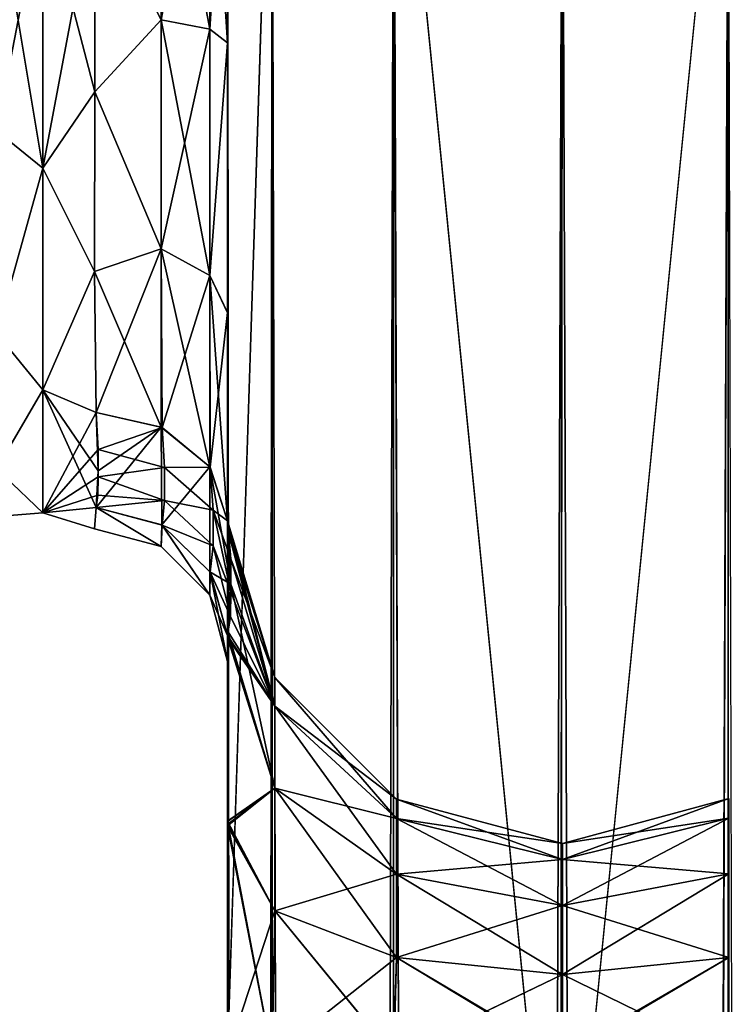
# Model space of a CAD drawing. Extents: x -23 to 470, y -1800 to 0.
# Tile 159 of 213: x 141 to 167, y -70 to -33. Entities that reach past the tile are written whole.
import ezdxf

# ---------------------------------------------------------------- set-up
doc = ezdxf.new("R2010")
doc.units = 0
doc.header["$LTSCALE"] = 61.997326
for name, color, linetype in [('146', 7, 'CONTINUOUS'), ('152', 7, 'CONTINUOUS'), ('161', 7, 'CONTINUOUS'), ('162', 7, 'CONTINUOUS'), ('163', 7, 'CONTINUOUS'), ('167', 7, 'CONTINUOUS'), ('170', 7, 'CONTINUOUS'), ('173', 7, 'CONTINUOUS'), ('174', 7, 'CONTINUOUS'), ('176', 7, 'CONTINUOUS'), ('177', 7, 'CONTINUOUS'), ('183', 7, 'CONTINUOUS'), ('204', 7, 'CONTINUOUS'), ('206', 7, 'CONTINUOUS'), ('211', 7, 'CONTINUOUS'), ('213', 7, 'CONTINUOUS')]:
    doc.layers.add(name, color=color, linetype=linetype)

msp = doc.modelspace()

# ---------------------------------------------------------------- linework, layer by layer
at = {"layer": '146', "linetype": 'CONTINUOUS'}
for points in [[(148.45, -12.5, 74.5), (148.45, -12.5, 24.51), (148.45, -55.842, 74.304), (148.45, -12.5, 74.5)], [(148.45, -55.842, 74.304), (148.45, -12.5, 24.51), (148.45, -51.872, 66.083), (148.45, -55.842, 74.304)], [(148.45, -51.872, 66.083), (148.45, -12.5, 24.51), (148.45, -51.871, 56.921), (148.45, -51.872, 66.083)], [(148.45, -51.871, 56.921), (148.45, -12.5, 24.51), (148.45, -55.839, 48.699), (148.45, -51.871, 56.921)], [(148.45, -55.839, 48.699), (148.45, -12.5, 24.51), (148.45, -22.699, 28.507), (148.45, -55.839, 48.699)], [(148.45, -13.067, 77.36), (148.45, -12.5, 74.5), (148.45, -63.023, 79.993), (148.45, -13.067, 77.36)], [(148.45, -63.023, 79.993), (148.45, -12.5, 74.5), (148.45, -55.842, 74.304), (148.45, -63.023, 79.993)], [(148.45, -63.189, -39.074), (148.45, -56.094, -33.615), (148.45, -12.5, -74.5), (148.45, -63.189, -39.074)], [(148.45, -12.5, -74.5), (148.45, -56.094, -33.615), (148.45, -22.7, -28.508), (148.45, -12.5, -74.5)], [(148.45, -63.023, -43.007), (148.45, -63.189, -39.074), (148.45, -12.5, -74.5), (148.45, -63.023, -43.007)], [(148.45, -55.842, -48.696), (148.45, -63.023, -43.007), (148.45, -12.5, -74.5), (148.45, -55.842, -48.696)], [(148.45, -51.872, -56.917), (148.45, -55.842, -48.696), (148.45, -12.5, -74.5), (148.45, -51.872, -56.917)], [(148.45, -51.871, -66.079), (148.45, -51.872, -56.917), (148.45, -12.5, -74.5), (148.45, -51.871, -66.079)], [(148.45, -55.839, -74.301), (148.45, -51.871, -66.079), (148.45, -12.5, -74.5), (148.45, -55.839, -74.301)], [(148.45, -13.067, -77.36), (148.45, -55.839, -74.301), (148.45, -12.5, -74.5), (148.45, -13.067, -77.36)], [(148.45, -13.5, 78.234), (148.45, -13.067, 77.36), (148.45, -63.023, 79.993), (148.45, -13.5, 78.234)], [(148.45, -13.5, -78.234), (148.45, -55.839, -74.301), (148.45, -13.067, -77.36), (148.45, -13.5, -78.234)], [(148.45, -14.695, 79.801), (148.45, -13.5, 78.234), (148.45, -63.023, 79.993), (148.45, -14.695, 79.801)], [(148.45, -14.695, -79.801), (148.45, -55.839, -74.301), (148.45, -13.5, -78.234), (148.45, -14.695, -79.801)], [(148.45, -16.266, 81), (148.45, -14.695, 79.801), (148.45, -63.023, 79.993), (148.45, -16.266, 81)], [(148.45, -63.019, -79.992), (148.45, -55.839, -74.301), (148.45, -14.695, -79.801), (148.45, -63.019, -79.992)], [(148.45, -16.266, -81), (148.45, -63.019, -79.992), (148.45, -14.695, -79.801), (148.45, -16.266, -81)], [(148.45, -17.135, 81.431), (148.45, -16.266, 81), (148.45, -71.85, 82), (148.45, -17.135, 81.431)], [(148.45, -71.85, 82), (148.45, -16.266, 81), (148.45, -63.023, 79.993), (148.45, -71.85, 82)], [(148.45, -17.135, -81.431), (148.45, -63.019, -79.992), (148.45, -16.266, -81), (148.45, -17.135, -81.431)], [(148.45, -20, 82), (148.45, -17.135, 81.431), (148.45, -71.85, 82), (148.45, -20, 82)], [(148.45, -20, -82), (148.45, -63.019, -79.992), (148.45, -17.135, -81.431), (148.45, -20, -82)], [(148.45, -71.85, -82), (148.45, -63.019, -79.992), (148.45, -20, -82), (148.45, -71.85, -82)], [(148.45, -63.019, 43.008), (148.45, -55.839, 48.699), (148.45, -22.699, 28.507), (148.45, -63.019, 43.008)], [(148.45, -63.19, 39.074), (148.45, -63.019, 43.008), (148.45, -22.699, 28.507), (148.45, -63.19, 39.074)], [(148.45, -56.094, 33.615), (148.45, -63.19, 39.074), (148.45, -22.699, 28.507), (148.45, -56.094, 33.615)], [(148.45, -33.691, 28.436), (148.45, -56.094, 33.615), (148.45, -22.699, 28.507), (148.45, -33.691, 28.436)], [(148.45, -22.7, -28.508), (148.45, -56.094, -33.615), (148.45, -33.692, -28.436), (148.45, -22.7, -28.508)], [(148.45, -52.011, 25.651), (148.45, -56.094, 33.615), (148.45, -33.691, 28.436), (148.45, -52.011, 25.651)], [(148.45, -43.854, 24.276), (148.45, -52.011, 25.651), (148.45, -33.691, 28.436), (148.45, -43.854, 24.276)], [(148.45, -56.094, -33.615), (148.45, -52.012, -25.653), (148.45, -33.692, -28.436), (148.45, -56.094, -33.615)], [(148.45, -33.692, -28.436), (148.45, -52.012, -25.653), (148.45, -43.855, -24.276), (148.45, -33.692, -28.436)], [(148.45, -51.703, 16.708), (148.45, -52.011, 25.651), (148.45, -43.854, 24.276), (148.45, -51.703, 16.708)], [(148.45, -52.012, -25.653), (148.45, -51.703, -16.708), (148.45, -43.855, -24.276), (148.45, -52.012, -25.653)], [(148.45, -57.001, 0), (148.45, -56.02, -7.474), (148.45, -63.138, -1.95), (148.45, -57.001, 0)], [(148.45, -56.02, 7.476), (148.45, -57.001, 0), (148.45, -63.133, 1.953), (148.45, -56.02, 7.476)], [(148.45, -63.133, 1.953), (148.45, -57.001, 0), (148.45, -71.85), (148.45, -63.133, 1.953)], [(148.45, -71.85), (148.45, -57.001, 0), (148.45, -63.138, -1.95), (148.45, -71.85)], [(148.45, -71.85, 41), (148.45, -63.019, 43.008), (148.45, -63.19, 39.074), (148.45, -71.85, 41)], [(148.45, -71.85, -41), (148.45, -63.189, -39.074), (148.45, -63.023, -43.007), (148.45, -71.85, -41)]]:
    msp.add_3dface(points, dxfattribs=at)
at = {"layer": '152', "linetype": 'CONTINUOUS'}
for points in [[(143.45, -28, 24), (141.5, -28, 24), (141.5, -38.413, 21.623), (143.45, -28, 24)], [(141.5, -28, -24), (143.45, -28, -24), (143.45, -35.529, -22.789), (141.5, -28, -24)], [(141.5, -38.413, -21.623), (141.5, -28, -24), (143.45, -35.529, -22.789), (141.5, -38.413, -21.623)], [(143.45, -28, 24), (141.5, -38.413, 21.623), (143.45, -35.529, 22.789), (143.45, -28, 24)], [(143.446, -42.297, -19.277), (141.5, -38.413, -21.623), (143.45, -35.529, -22.789), (143.446, -42.297, -19.277)], [(143.45, -35.529, 22.789), (141.5, -38.413, 21.623), (143.446, -42.297, 19.277), (143.45, -35.529, 22.789)], [(141.5, -46.764, -14.964), (141.5, -38.413, -21.623), (143.446, -42.297, -19.277), (141.5, -46.764, -14.964)], [(141.5, -38.413, 21.623), (141.5, -46.764, 14.964), (143.446, -42.297, 19.277), (141.5, -38.413, 21.623)], [(143.5, -47.617, -13.826), (141.5, -46.764, -14.964), (143.446, -42.297, -19.277), (143.5, -47.617, -13.826)], [(143.446, -42.297, 19.277), (141.5, -46.764, 14.964), (143.5, -47.617, 13.826), (143.446, -42.297, 19.277)], [(141.5, -51.398, -5.341), (141.5, -46.764, -14.964), (143.5, -51.189, -6.186), (141.5, -51.398, -5.341)], [(143.5, -51.189, -6.186), (141.5, -46.764, -14.964), (143.584, -49.816, -10.003), (143.5, -51.189, -6.186)], [(143.584, -49.816, -10.003), (141.5, -46.764, -14.964), (143.5, -47.617, -13.826), (143.584, -49.816, -10.003)], [(141.5, -46.764, 14.964), (141.5, -51.398, 5.34), (143.5, -47.617, 13.826), (141.5, -46.764, 14.964)], [(143.5, -47.617, 13.826), (141.5, -51.398, 5.34), (143.575, -49.009, 11.602), (143.5, -47.617, 13.826)], [(143.575, -49.009, 11.602), (141.5, -51.398, 5.34), (143.582, -50.044, 9.491), (143.575, -49.009, 11.602)], [(143.582, -50.044, 9.491), (141.5, -51.398, 5.34), (143.562, -50.731, 7.7), (143.582, -50.044, 9.491)], [(143.562, -50.731, 7.7), (141.5, -51.398, 5.34), (143.5, -51.189, 6.186), (143.562, -50.731, 7.7)], [(143.444, -52), (141.5, -51.398, -5.341), (143.5, -51.189, -6.186), (143.444, -52)], [(143.5, -51.189, 6.186), (141.5, -51.398, 5.34), (143.444, -52), (143.5, -51.189, 6.186)], [(141.5, -51.398, 5.34), (141.5, -51.398, -5.341), (143.444, -52), (141.5, -51.398, 5.34)]]:
    msp.add_3dface(points, dxfattribs=at)
at = {"layer": '161', "linetype": 'CONTINUOUS'}
for points in [[(148.45, -20, 82), (148.45, -71.85, 82), (150.125, -1780, 88.25), (148.45, -20, 82)], [(148.45, -20, 82), (150.125, -1780, 88.25), (150.125, -20, 88.25), (148.45, -20, 82)], [(150.125, -1780, 88.25), (154.697, -1780, 92.823), (150.125, -20, 88.25), (150.125, -1780, 88.25)], [(150.125, -20, 88.25), (154.697, -1780, 92.823), (154.697, -20, 92.823), (150.125, -20, 88.25)], [(161, -1716.55, 94.5), (161, -83.45, 94.5), (154.697, -20, 92.823), (161, -1716.55, 94.5)], [(154.697, -20, 92.823), (161, -83.45, 94.5), (161.05, -20, 94.5), (154.697, -20, 92.823)], [(161.05, -1780, 94.5), (161, -1716.55, 94.5), (154.697, -20, 92.823), (161.05, -1780, 94.5)], [(154.697, -1780, 92.823), (161.05, -1780, 94.5), (154.697, -20, 92.823), (154.697, -1780, 92.823)]]:
    msp.add_3dface(points, dxfattribs=at)
at = {"layer": '162', "linetype": 'CONTINUOUS'}
for points in [[(148.45, -1780, -82), (148.45, -1728.15, -82), (150.125, -20, -88.25), (148.45, -1780, -82)], [(150.125, -1780, -88.25), (148.45, -1780, -82), (150.125, -20, -88.25), (150.125, -1780, -88.25)], [(148.45, -1728.15, -82), (148.45, -71.85, -82), (150.125, -20, -88.25), (148.45, -1728.15, -82)], [(148.45, -71.85, -82), (148.45, -20, -82), (150.125, -20, -88.25), (148.45, -71.85, -82)], [(154.697, -1780, -92.823), (150.125, -1780, -88.25), (154.697, -20, -92.823), (154.697, -1780, -92.823)], [(154.697, -20, -92.823), (150.125, -1780, -88.25), (150.125, -20, -88.25), (154.697, -20, -92.823)], [(161, -83.45, -94.5), (154.697, -1780, -92.823), (161.05, -20, -94.5), (161, -83.45, -94.5)], [(161.05, -20, -94.5), (154.697, -1780, -92.823), (154.697, -20, -92.823), (161.05, -20, -94.5)]]:
    msp.add_3dface(points, dxfattribs=at)
at = {"layer": '163', "linetype": 'CONTINUOUS'}
for points in [[(161.05, -1780, -94.5), (161, -1716.55, -94.5), (167.3, -20, -92.825), (161.05, -1780, -94.5)], [(161, -1716.55, -94.5), (161, -83.45, -94.5), (167.3, -20, -92.825), (161, -1716.55, -94.5)], [(161, -83.45, -94.5), (161.05, -20, -94.5), (167.3, -20, -92.825), (161, -83.45, -94.5)], [(167.3, -1780, -92.825), (161.05, -1780, -94.5), (167.3, -20, -92.825), (167.3, -1780, -92.825)], [(171.875, -20, -88.25), (167.3, -1780, -92.825), (167.3, -20, -92.825), (171.875, -20, -88.25)]]:
    msp.add_3dface(points, dxfattribs=at)
at = {"layer": '167', "linetype": 'CONTINUOUS'}
for points in [[(161.05, -20, 94.5), (161, -83.45, 94.5), (167.3, -1780, 92.825), (161.05, -20, 94.5)], [(161.05, -20, 94.5), (167.3, -1780, 92.825), (167.3, -20, 92.825), (161.05, -20, 94.5)], [(167.3, -1780, 92.825), (171.875, -1780, 88.25), (167.3, -20, 92.825), (167.3, -1780, 92.825)]]:
    msp.add_3dface(points, dxfattribs=at)
at = {"layer": '170', "linetype": 'CONTINUOUS'}
for points in [[(148.45, -51.872, -56.917), (148.45, -51.871, -66.079), (150.225, -57.6, -61.5), (148.45, -51.872, -56.917)], [(148.45, -51.871, -66.079), (148.45, -55.839, -74.301), (150.225, -58.685, -66.953), (148.45, -51.871, -66.079)], [(150.225, -57.6, -61.5), (148.45, -51.871, -66.079), (150.225, -58.685, -66.953), (150.225, -57.6, -61.5)], [(148.45, -55.842, -48.696), (148.45, -51.872, -56.917), (150.225, -58.685, -56.047), (148.45, -55.842, -48.696)], [(150.225, -58.685, -56.047), (148.45, -51.872, -56.917), (150.225, -57.6, -61.5), (150.225, -58.685, -56.047)], [(148.45, -55.839, -74.301), (148.45, -63.019, -79.992), (150.225, -61.774, -71.576), (148.45, -55.839, -74.301)], [(150.225, -58.685, -66.953), (148.45, -55.839, -74.301), (150.225, -61.774, -71.576), (150.225, -58.685, -66.953)], [(148.45, -63.023, -43.007), (148.45, -55.842, -48.696), (150.225, -61.774, -51.424), (148.45, -63.023, -43.007)], [(150.225, -61.774, -51.424), (148.45, -55.842, -48.696), (150.225, -58.685, -56.047), (150.225, -61.774, -51.424)], [(154.806, -62.179, -61.5), (154.806, -62.915, -57.799), (150.225, -57.6, -61.5), (154.806, -62.179, -61.5)], [(154.806, -62.179, -61.5), (150.225, -57.6, -61.5), (150.225, -58.685, -66.953), (154.806, -62.179, -61.5)], [(154.806, -62.915, -57.799), (150.225, -58.685, -56.047), (150.225, -57.6, -61.5), (154.806, -62.915, -57.799)], [(154.806, -62.915, -65.201), (154.806, -62.179, -61.5), (150.225, -58.685, -66.953), (154.806, -62.915, -65.201)], [(154.806, -62.915, -65.201), (150.225, -58.685, -66.953), (150.225, -61.774, -71.576), (154.806, -62.915, -65.201)], [(154.806, -62.915, -57.799), (154.806, -65.011, -54.661), (150.225, -58.685, -56.047), (154.806, -62.915, -57.799)], [(154.806, -65.011, -54.661), (150.225, -61.774, -51.424), (150.225, -58.685, -56.047), (154.806, -65.011, -54.661)], [(150.225, -66.397, -48.335), (148.45, -63.023, -43.007), (150.225, -61.774, -51.424), (150.225, -66.397, -48.335)], [(150.225, -61.774, -71.576), (148.45, -63.019, -79.992), (150.225, -66.397, -74.665), (150.225, -61.774, -71.576)], [(154.806, -65.011, -68.339), (154.806, -62.915, -65.201), (150.225, -61.774, -71.576), (154.806, -65.011, -68.339)], [(154.806, -65.011, -68.339), (150.225, -61.774, -71.576), (150.225, -66.397, -74.665), (154.806, -65.011, -68.339)], [(154.806, -65.011, -54.661), (154.806, -68.149, -52.565), (150.225, -61.774, -51.424), (154.806, -65.011, -54.661)], [(154.806, -68.149, -52.565), (150.225, -66.397, -48.335), (150.225, -61.774, -51.424), (154.806, -68.149, -52.565)], [(161.063, -63.85, -61.5), (161.063, -64.459, -58.439), (154.806, -62.179, -61.5), (161.063, -63.85, -61.5)], [(154.806, -62.915, -65.201), (161.063, -63.85, -61.5), (154.806, -62.179, -61.5), (154.806, -62.915, -65.201)], [(154.806, -62.179, -61.5), (161.063, -64.459, -58.439), (154.806, -62.915, -57.799), (154.806, -62.179, -61.5)], [(167.317, -62.903, -65.206), (167.317, -62.165, -61.5), (161.063, -64.459, -64.561), (167.317, -62.903, -65.206)], [(167.317, -62.165, -61.5), (167.317, -62.903, -57.794), (161.063, -63.85, -61.5), (167.317, -62.165, -61.5)], [(161.063, -64.459, -64.561), (167.317, -62.165, -61.5), (161.063, -63.85, -61.5), (161.063, -64.459, -64.561)], [(148.45, -63.019, -79.992), (148.45, -71.85, -82), (150.225, -66.397, -74.665), (148.45, -63.019, -79.992)], [(148.45, -71.85, -41), (148.45, -63.023, -43.007), (150.125, -71.85, -47.25), (148.45, -71.85, -41)], [(150.125, -71.85, -47.25), (148.45, -63.023, -43.007), (150.225, -66.397, -48.335), (150.125, -71.85, -47.25)], [(161.063, -64.459, -64.561), (161.063, -63.85, -61.5), (154.806, -62.915, -65.201), (161.063, -64.459, -64.561)], [(154.806, -65.011, -68.339), (161.063, -64.459, -64.561), (154.806, -62.915, -65.201), (154.806, -65.011, -68.339)], [(161.063, -64.459, -58.439), (161.063, -66.193, -55.843), (154.806, -62.915, -57.799), (161.063, -64.459, -58.439)], [(154.806, -62.915, -57.799), (161.063, -66.193, -55.843), (154.806, -65.011, -54.661), (154.806, -62.915, -57.799)], [(167.317, -65.002, -68.348), (167.317, -62.903, -65.206), (161.063, -66.193, -67.157), (167.317, -65.002, -68.348)], [(161.063, -66.193, -67.157), (167.317, -62.903, -65.206), (161.063, -64.459, -64.561), (161.063, -66.193, -67.157)], [(167.317, -62.903, -57.794), (167.317, -65.002, -54.652), (161.063, -64.459, -58.439), (167.317, -62.903, -57.794)], [(161.063, -63.85, -61.5), (167.317, -62.903, -57.794), (161.063, -64.459, -58.439), (161.063, -63.85, -61.5)], [(161.063, -66.193, -67.157), (161.063, -64.459, -64.561), (154.806, -65.011, -68.339), (161.063, -66.193, -67.157)], [(161.063, -64.459, -58.439), (167.317, -65.002, -54.652), (161.063, -66.193, -55.843), (161.063, -64.459, -58.439)], [(154.806, -68.149, -70.435), (154.806, -65.011, -68.339), (150.225, -66.397, -74.665), (154.806, -68.149, -70.435)], [(154.806, -68.149, -70.435), (161.063, -66.193, -67.157), (154.806, -65.011, -68.339), (154.806, -68.149, -70.435)], [(161.063, -66.193, -55.843), (161.063, -68.789, -54.109), (154.806, -65.011, -54.661), (161.063, -66.193, -55.843)], [(154.806, -65.011, -54.661), (161.063, -68.789, -54.109), (154.806, -68.149, -52.565), (154.806, -65.011, -54.661)], [(167.317, -68.144, -70.447), (167.317, -65.002, -68.348), (161.063, -68.789, -68.891), (167.317, -68.144, -70.447)], [(161.063, -68.789, -68.891), (167.317, -65.002, -68.348), (161.063, -66.193, -67.157), (161.063, -68.789, -68.891)], [(167.317, -65.002, -54.652), (167.317, -68.144, -52.553), (161.063, -66.193, -55.843), (167.317, -65.002, -54.652)], [(148.45, -71.85, -82), (150.125, -71.85, -75.75), (150.225, -66.397, -74.665), (148.45, -71.85, -82)], [(150.125, -71.85, -75.75), (154.806, -68.149, -70.435), (150.225, -66.397, -74.665), (150.125, -71.85, -75.75)], [(154.702, -71.85, -51.827), (150.125, -71.85, -47.25), (150.225, -66.397, -48.335), (154.702, -71.85, -51.827)], [(154.806, -68.149, -52.565), (154.702, -71.85, -51.827), (150.225, -66.397, -48.335), (154.806, -68.149, -52.565)], [(161.063, -68.789, -68.891), (161.063, -66.193, -67.157), (154.806, -68.149, -70.435), (161.063, -68.789, -68.891)], [(161.063, -66.193, -55.843), (167.317, -68.144, -52.553), (161.063, -68.789, -54.109), (161.063, -66.193, -55.843)], [(150.125, -71.85, -75.75), (154.702, -71.85, -71.173), (154.806, -68.149, -70.435), (150.125, -71.85, -75.75)], [(154.702, -71.85, -71.173), (161.063, -68.789, -68.891), (154.806, -68.149, -70.435), (154.702, -71.85, -71.173)], [(161.05, -71.85, -53.5), (154.702, -71.85, -51.827), (154.806, -68.149, -52.565), (161.05, -71.85, -53.5)], [(161.063, -68.789, -54.109), (161.05, -71.85, -53.5), (154.806, -68.149, -52.565), (161.063, -68.789, -54.109)], [(161.05, -71.85, -69.5), (167.317, -71.85, -71.185), (167.317, -68.144, -70.447), (161.05, -71.85, -69.5)], [(161.05, -71.85, -69.5), (167.317, -68.144, -70.447), (161.063, -68.789, -68.891), (161.05, -71.85, -69.5)], [(167.317, -68.144, -52.553), (167.317, -71.85, -51.815), (161.063, -68.789, -54.109), (167.317, -68.144, -52.553)], [(154.702, -71.85, -71.173), (161.05, -71.85, -69.5), (161.063, -68.789, -68.891), (154.702, -71.85, -71.173)], [(161.063, -68.789, -54.109), (167.317, -71.85, -51.815), (161.05, -71.85, -53.5), (161.063, -68.789, -54.109)]]:
    msp.add_3dface(points, dxfattribs=at)
at = {"layer": '173', "linetype": 'CONTINUOUS'}
for points in [[(148.45, -51.872, 66.083), (148.45, -51.871, 56.921), (150.225, -57.6, 61.5), (148.45, -51.872, 66.083)], [(148.45, -51.871, 56.921), (148.45, -55.839, 48.699), (150.225, -58.685, 56.047), (148.45, -51.871, 56.921)], [(150.225, -57.6, 61.5), (148.45, -51.871, 56.921), (150.225, -58.685, 56.047), (150.225, -57.6, 61.5)], [(148.45, -55.842, 74.304), (148.45, -51.872, 66.083), (150.225, -58.685, 66.953), (148.45, -55.842, 74.304)], [(150.225, -58.685, 66.953), (148.45, -51.872, 66.083), (150.225, -57.6, 61.5), (150.225, -58.685, 66.953)], [(148.45, -55.839, 48.699), (148.45, -63.019, 43.008), (150.225, -61.774, 51.424), (148.45, -55.839, 48.699)], [(150.225, -58.685, 56.047), (148.45, -55.839, 48.699), (150.225, -61.774, 51.424), (150.225, -58.685, 56.047)], [(148.45, -63.023, 79.993), (148.45, -55.842, 74.304), (150.225, -61.774, 71.576), (148.45, -63.023, 79.993)], [(150.225, -61.774, 71.576), (148.45, -55.842, 74.304), (150.225, -58.685, 66.953), (150.225, -61.774, 71.576)], [(154.806, -62.179, 61.5), (154.806, -62.915, 65.201), (150.225, -57.6, 61.5), (154.806, -62.179, 61.5)], [(154.806, -62.179, 61.5), (150.225, -57.6, 61.5), (150.225, -58.685, 56.047), (154.806, -62.179, 61.5)], [(154.806, -62.915, 65.201), (150.225, -58.685, 66.953), (150.225, -57.6, 61.5), (154.806, -62.915, 65.201)], [(154.806, -62.915, 57.799), (154.806, -62.179, 61.5), (150.225, -58.685, 56.047), (154.806, -62.915, 57.799)], [(154.806, -62.915, 57.799), (150.225, -58.685, 56.047), (150.225, -61.774, 51.424), (154.806, -62.915, 57.799)], [(154.806, -62.915, 65.201), (154.806, -65.011, 68.339), (150.225, -58.685, 66.953), (154.806, -62.915, 65.201)], [(154.806, -65.011, 68.339), (150.225, -61.774, 71.576), (150.225, -58.685, 66.953), (154.806, -65.011, 68.339)], [(150.225, -66.397, 74.665), (148.45, -63.023, 79.993), (150.225, -61.774, 71.576), (150.225, -66.397, 74.665)], [(150.225, -61.774, 51.424), (148.45, -63.019, 43.008), (150.225, -66.397, 48.335), (150.225, -61.774, 51.424)], [(154.806, -65.011, 54.661), (154.806, -62.915, 57.799), (150.225, -61.774, 51.424), (154.806, -65.011, 54.661)], [(154.806, -65.011, 54.661), (150.225, -61.774, 51.424), (150.225, -66.397, 48.335), (154.806, -65.011, 54.661)], [(154.806, -65.011, 68.339), (154.806, -68.149, 70.435), (150.225, -61.774, 71.576), (154.806, -65.011, 68.339)], [(154.806, -68.149, 70.435), (150.225, -66.397, 74.665), (150.225, -61.774, 71.576), (154.806, -68.149, 70.435)], [(161.063, -63.85, 61.5), (161.063, -64.459, 64.561), (154.806, -62.179, 61.5), (161.063, -63.85, 61.5)], [(154.806, -62.915, 57.799), (161.063, -63.85, 61.5), (154.806, -62.179, 61.5), (154.806, -62.915, 57.799)], [(154.806, -62.179, 61.5), (161.063, -64.459, 64.561), (154.806, -62.915, 65.201), (154.806, -62.179, 61.5)], [(167.317, -62.903, 57.794), (167.317, -62.165, 61.5), (161.063, -64.459, 58.439), (167.317, -62.903, 57.794)], [(167.317, -62.165, 61.5), (167.317, -62.903, 65.206), (161.063, -63.85, 61.5), (167.317, -62.165, 61.5)], [(161.063, -64.459, 58.439), (167.317, -62.165, 61.5), (161.063, -63.85, 61.5), (161.063, -64.459, 58.439)], [(148.45, -63.019, 43.008), (148.45, -71.85, 41), (150.225, -66.397, 48.335), (148.45, -63.019, 43.008)], [(148.45, -71.85, 82), (148.45, -63.023, 79.993), (150.125, -71.85, 75.75), (148.45, -71.85, 82)], [(150.125, -71.85, 75.75), (148.45, -63.023, 79.993), (150.225, -66.397, 74.665), (150.125, -71.85, 75.75)], [(161.063, -64.459, 58.439), (161.063, -63.85, 61.5), (154.806, -62.915, 57.799), (161.063, -64.459, 58.439)], [(154.806, -65.011, 54.661), (161.063, -64.459, 58.439), (154.806, -62.915, 57.799), (154.806, -65.011, 54.661)], [(161.063, -64.459, 64.561), (161.063, -66.193, 67.157), (154.806, -62.915, 65.201), (161.063, -64.459, 64.561)], [(154.806, -62.915, 65.201), (161.063, -66.193, 67.157), (154.806, -65.011, 68.339), (154.806, -62.915, 65.201)], [(167.317, -65.002, 54.652), (167.317, -62.903, 57.794), (161.063, -66.193, 55.843), (167.317, -65.002, 54.652)], [(161.063, -66.193, 55.843), (167.317, -62.903, 57.794), (161.063, -64.459, 58.439), (161.063, -66.193, 55.843)], [(167.317, -62.903, 65.206), (167.317, -65.002, 68.348), (161.063, -64.459, 64.561), (167.317, -62.903, 65.206)], [(161.063, -63.85, 61.5), (167.317, -62.903, 65.206), (161.063, -64.459, 64.561), (161.063, -63.85, 61.5)], [(161.063, -66.193, 55.843), (161.063, -64.459, 58.439), (154.806, -65.011, 54.661), (161.063, -66.193, 55.843)], [(161.063, -64.459, 64.561), (167.317, -65.002, 68.348), (161.063, -66.193, 67.157), (161.063, -64.459, 64.561)], [(154.806, -68.149, 52.565), (154.806, -65.011, 54.661), (150.225, -66.397, 48.335), (154.806, -68.149, 52.565)], [(154.806, -68.149, 52.565), (161.063, -66.193, 55.843), (154.806, -65.011, 54.661), (154.806, -68.149, 52.565)], [(161.063, -66.193, 67.157), (161.063, -68.789, 68.891), (154.806, -65.011, 68.339), (161.063, -66.193, 67.157)], [(154.806, -65.011, 68.339), (161.063, -68.789, 68.891), (154.806, -68.149, 70.435), (154.806, -65.011, 68.339)], [(167.317, -68.144, 52.553), (167.317, -65.002, 54.652), (161.063, -68.789, 54.109), (167.317, -68.144, 52.553)], [(161.063, -68.789, 54.109), (167.317, -65.002, 54.652), (161.063, -66.193, 55.843), (161.063, -68.789, 54.109)], [(167.317, -65.002, 68.348), (167.317, -68.144, 70.447), (161.063, -66.193, 67.157), (167.317, -65.002, 68.348)], [(148.45, -71.85, 41), (150.125, -71.85, 47.25), (150.225, -66.397, 48.335), (148.45, -71.85, 41)], [(150.125, -71.85, 47.25), (154.806, -68.149, 52.565), (150.225, -66.397, 48.335), (150.125, -71.85, 47.25)], [(154.702, -71.85, 71.173), (150.125, -71.85, 75.75), (150.225, -66.397, 74.665), (154.702, -71.85, 71.173)], [(154.806, -68.149, 70.435), (154.702, -71.85, 71.173), (150.225, -66.397, 74.665), (154.806, -68.149, 70.435)], [(161.063, -68.789, 54.109), (161.063, -66.193, 55.843), (154.806, -68.149, 52.565), (161.063, -68.789, 54.109)], [(161.063, -66.193, 67.157), (167.317, -68.144, 70.447), (161.063, -68.789, 68.891), (161.063, -66.193, 67.157)], [(150.125, -71.85, 47.25), (154.706, -71.85, 51.829), (154.806, -68.149, 52.565), (150.125, -71.85, 47.25)], [(161.05, -71.85, 69.5), (154.702, -71.85, 71.173), (154.806, -68.149, 70.435), (161.05, -71.85, 69.5)], [(154.706, -71.85, 51.829), (161.063, -68.789, 54.109), (154.806, -68.149, 52.565), (154.706, -71.85, 51.829)], [(161.063, -68.789, 68.891), (161.05, -71.85, 69.5), (154.806, -68.149, 70.435), (161.063, -68.789, 68.891)], [(160.95, -71.85, 53.5), (167.32, -71.85, 51.814), (167.317, -68.144, 52.553), (160.95, -71.85, 53.5)], [(160.95, -71.85, 53.5), (167.317, -68.144, 52.553), (161.063, -68.789, 54.109), (160.95, -71.85, 53.5)], [(167.317, -68.144, 70.447), (167.317, -71.85, 71.185), (161.063, -68.789, 68.891), (167.317, -68.144, 70.447)], [(154.706, -71.85, 51.829), (160.95, -71.85, 53.5), (161.063, -68.789, 54.109), (154.706, -71.85, 51.829)], [(161.063, -68.789, 68.891), (167.317, -71.85, 71.185), (161.05, -71.85, 69.5), (161.063, -68.789, 68.891)]]:
    msp.add_3dface(points, dxfattribs=at)
at = {"layer": '174', "linetype": 'CONTINUOUS'}
for points in [[(148.45, -22.7, -28.508), (148.45, -33.692, -28.436), (147.781, -23.159, -26.055), (148.45, -22.7, -28.508)], [(147.781, -23.159, -26.055), (147.781, -33.173, -25.991), (145.947, -23.494, -24.253), (147.781, -23.159, -26.055)], [(147.781, -23.159, -26.055), (148.45, -33.692, -28.436), (147.781, -33.173, -25.991), (147.781, -23.159, -26.055)], [(143.45, -28, -24), (145.947, -23.494, -24.253), (145.947, -32.816, -24.194), (143.45, -28, -24)], [(145.947, -23.494, -24.253), (147.781, -33.173, -25.991), (145.947, -32.816, -24.194), (145.947, -23.494, -24.253)], [(143.45, -35.529, -22.789), (143.45, -28, -24), (145.947, -32.816, -24.194), (143.45, -35.529, -22.789)], [(143.45, -35.529, -22.789), (145.947, -32.816, -24.194), (145.947, -41.45, -20.679), (143.45, -35.529, -22.789)], [(147.781, -33.173, -25.991), (147.781, -42.449, -22.215), (145.947, -32.816, -24.194), (147.781, -33.173, -25.991)], [(145.947, -32.816, -24.194), (147.781, -42.449, -22.215), (145.947, -41.45, -20.679), (145.947, -32.816, -24.194)], [(147.781, -33.173, -25.991), (148.45, -33.692, -28.436), (147.781, -42.449, -22.215), (147.781, -33.173, -25.991)], [(148.45, -33.692, -28.436), (148.45, -43.855, -24.276), (147.781, -42.449, -22.215), (148.45, -33.692, -28.436)], [(143.446, -42.297, -19.277), (143.45, -35.529, -22.789), (145.947, -41.45, -20.679), (143.446, -42.297, -19.277)], [(145.947, -48.163, -14.211), (143.446, -42.297, -19.277), (145.947, -41.45, -20.679), (145.947, -48.163, -14.211)], [(147.781, -49.661, -15.267), (145.947, -48.163, -14.211), (145.947, -41.45, -20.679), (147.781, -49.661, -15.267)], [(147.781, -42.449, -22.215), (147.781, -49.661, -15.267), (145.947, -41.45, -20.679), (147.781, -42.449, -22.215)], [(143.5, -47.617, -13.826), (143.446, -42.297, -19.277), (145.947, -48.163, -14.211), (143.5, -47.617, -13.826)], [(148.45, -43.855, -24.276), (148.45, -51.703, -16.708), (147.781, -42.449, -22.215), (148.45, -43.855, -24.276)], [(148.45, -51.703, -16.708), (147.781, -49.661, -15.267), (147.781, -42.449, -22.215), (148.45, -51.703, -16.708)]]:
    msp.add_3dface(points, dxfattribs=at)
at = {"layer": '176', "linetype": 'CONTINUOUS'}
for points in [[(148.45, -33.691, 28.436), (148.45, -22.699, 28.507), (147.781, -33.173, 25.991), (148.45, -33.691, 28.436)], [(147.781, -33.173, 25.991), (148.45, -22.699, 28.507), (147.781, -23.159, 26.055), (147.781, -33.173, 25.991)], [(147.781, -33.173, 25.991), (147.781, -23.159, 26.055), (145.947, -32.815, 24.194), (147.781, -33.173, 25.991)], [(143.45, -28, 24), (143.45, -35.529, 22.789), (145.947, -32.815, 24.194), (143.45, -28, 24)], [(143.45, -35.529, 22.789), (145.947, -41.45, 20.679), (145.947, -32.815, 24.194), (143.45, -35.529, 22.789)], [(145.947, -41.45, 20.679), (147.781, -33.173, 25.991), (145.947, -32.815, 24.194), (145.947, -41.45, 20.679)], [(147.781, -42.449, 22.215), (147.781, -33.173, 25.991), (145.947, -41.45, 20.679), (147.781, -42.449, 22.215)], [(147.781, -42.449, 22.215), (148.45, -33.691, 28.436), (147.781, -33.173, 25.991), (147.781, -42.449, 22.215)], [(148.45, -43.854, 24.276), (148.45, -33.691, 28.436), (147.781, -42.449, 22.215), (148.45, -43.854, 24.276)], [(143.45, -35.529, 22.789), (143.446, -42.297, 19.277), (145.947, -41.45, 20.679), (143.45, -35.529, 22.789)], [(143.446, -42.297, 19.277), (143.5, -47.617, 13.826), (145.947, -41.45, 20.679), (143.446, -42.297, 19.277)], [(143.5, -47.617, 13.826), (145.987, -48.182, 14.225), (145.947, -41.45, 20.679), (143.5, -47.617, 13.826)], [(145.987, -48.182, 14.225), (147.781, -42.449, 22.215), (145.947, -41.45, 20.679), (145.987, -48.182, 14.225)], [(145.987, -48.182, 14.225), (147.795, -49.681, 15.281), (147.781, -42.449, 22.215), (145.987, -48.182, 14.225)], [(147.795, -49.681, 15.281), (148.45, -43.854, 24.276), (147.781, -42.449, 22.215), (147.795, -49.681, 15.281)], [(148.45, -51.703, 16.708), (148.45, -43.854, 24.276), (147.795, -49.681, 15.281), (148.45, -51.703, 16.708)]]:
    msp.add_3dface(points, dxfattribs=at)
at = {"layer": '177', "linetype": 'CONTINUOUS'}
for points in [[(143.5, -51.189, 6.186), (143.444, -52), (145.946, -52.668, 0), (143.5, -51.189, 6.186)], [(143.444, -52), (143.5, -51.189, -6.186), (145.946, -52.668, 0), (143.444, -52)], [(143.5, -51.189, 6.186), (145.946, -52.668, 0), (145.987, -51.857, 6.364), (143.5, -51.189, 6.186)], [(143.5, -51.189, -6.186), (145.979, -51.853, -6.363), (145.946, -52.668, 0), (143.5, -51.189, -6.186)], [(145.946, -52.668, 0), (145.979, -51.853, -6.363), (147.779, -54.498, 0), (145.946, -52.668, 0)], [(145.946, -52.668, 0), (147.779, -54.498, 0), (145.987, -51.857, 6.364), (145.946, -52.668, 0)], [(145.979, -51.853, -6.363), (147.788, -53.619, -6.834), (147.779, -54.498, 0), (145.979, -51.853, -6.363)], [(145.987, -51.857, 6.364), (147.779, -54.498, 0), (147.794, -53.629, 6.836), (145.987, -51.857, 6.364)], [(147.788, -53.619, -6.834), (148.45, -56.02, -7.474), (147.779, -54.498, 0), (147.788, -53.619, -6.834)], [(147.779, -54.498, 0), (148.45, -57.001, 0), (147.794, -53.629, 6.836), (147.779, -54.498, 0)], [(148.45, -57.001, 0), (148.45, -56.02, 7.476), (147.794, -53.629, 6.836), (148.45, -57.001, 0)], [(148.45, -56.02, -7.474), (148.45, -57.001, 0), (147.779, -54.498, 0), (148.45, -56.02, -7.474)]]:
    msp.add_3dface(points, dxfattribs=at)
at = {"layer": '183', "linetype": 'CONTINUOUS'}
for points in [[(141.5, -38.413, 21.623), (141.5, -28, 24), (139.75, -37.005, 21.74), (141.5, -38.413, 21.623)], [(141.5, -28, 24), (139.75, -28, 23.531), (139.75, -37.005, 21.74), (141.5, -28, 24)], [(141.5, -28, -24), (141.5, -38.413, -21.623), (139.75, -28, -23.531), (141.5, -28, -24)], [(141.5, -38.413, -21.623), (139.75, -37.005, -21.74), (139.75, -28, -23.531), (141.5, -38.413, -21.623)], [(141.5, -38.413, -21.623), (139.75, -44.639, -16.639), (139.75, -37.005, -21.74), (141.5, -38.413, -21.623)], [(141.5, -38.413, 21.623), (139.75, -37.005, 21.74), (139.75, -44.639, 16.639), (141.5, -38.413, 21.623)], [(141.5, -38.413, -21.623), (141.5, -46.764, -14.964), (139.75, -44.639, -16.639), (141.5, -38.413, -21.623)], [(141.5, -46.764, 14.964), (141.5, -38.413, 21.623), (139.75, -44.639, 16.639), (141.5, -46.764, 14.964)], [(141.5, -46.764, -14.964), (139.75, -49.74, -9.005), (139.75, -44.639, -16.639), (141.5, -46.764, -14.964)], [(141.5, -46.764, 14.964), (139.75, -44.639, 16.639), (139.75, -49.74, 9.005), (141.5, -46.764, 14.964)], [(141.5, -46.764, -14.964), (141.5, -51.398, -5.341), (139.75, -49.74, -9.005), (141.5, -46.764, -14.964)], [(141.5, -51.398, 5.34), (141.5, -46.764, 14.964), (139.75, -49.74, 9.005), (141.5, -51.398, 5.34)], [(141.5, -51.398, -5.341), (139.75, -51.531, 0), (139.75, -49.74, -9.005), (141.5, -51.398, -5.341)], [(141.5, -51.398, 5.34), (139.75, -49.74, 9.005), (139.75, -51.531, 0), (141.5, -51.398, 5.34)], [(141.5, -51.398, -5.341), (141.5, -51.398, 5.34), (139.75, -51.531, 0), (141.5, -51.398, -5.341)]]:
    msp.add_3dface(points, dxfattribs=at)
at = {"layer": '204', "linetype": 'CONTINUOUS'}
for points in [[(148.45, -51.703, -16.708), (148.45, -52.012, -25.653), (150.225, -57.6, -20.5), (148.45, -51.703, -16.708)], [(148.574, -54.08, -11.952), (148.45, -51.703, -16.708), (150.225, -58.685, -15.047), (148.574, -54.08, -11.952)], [(150.225, -58.685, -15.047), (148.45, -51.703, -16.708), (150.225, -57.6, -20.5), (150.225, -58.685, -15.047)], [(148.45, -52.012, -25.653), (148.45, -56.094, -33.615), (150.225, -58.685, -25.953), (148.45, -52.012, -25.653)], [(150.225, -57.6, -20.5), (148.45, -52.012, -25.653), (150.225, -58.685, -25.953), (150.225, -57.6, -20.5)], [(148.45, -56.02, -7.474), (148.574, -54.08, -11.952), (150.225, -61.774, -10.424), (148.45, -56.02, -7.474)], [(150.225, -61.774, -10.424), (148.574, -54.08, -11.952), (150.225, -58.685, -15.047), (150.225, -61.774, -10.424)], [(148.45, -63.138, -1.95), (148.45, -56.02, -7.474), (150.225, -61.774, -10.424), (148.45, -63.138, -1.95)], [(148.45, -56.094, -33.615), (148.45, -63.189, -39.074), (150.225, -61.774, -30.576), (148.45, -56.094, -33.615)], [(150.225, -58.685, -25.953), (148.45, -56.094, -33.615), (150.225, -61.774, -30.576), (150.225, -58.685, -25.953)], [(150.225, -58.685, -15.047), (150.225, -57.6, -20.5), (154.806, -62.915, -16.799), (150.225, -58.685, -15.047)], [(150.225, -57.6, -20.5), (150.225, -58.685, -25.953), (154.806, -62.179, -20.5), (150.225, -57.6, -20.5)], [(154.806, -62.915, -16.799), (150.225, -57.6, -20.5), (154.806, -62.179, -20.5), (154.806, -62.915, -16.799)], [(150.225, -61.774, -10.424), (150.225, -58.685, -15.047), (154.806, -65.011, -13.661), (150.225, -61.774, -10.424)], [(154.806, -65.011, -13.661), (150.225, -58.685, -15.047), (154.806, -62.915, -16.799), (154.806, -65.011, -13.661)], [(150.225, -58.685, -25.953), (150.225, -61.774, -30.576), (154.806, -62.915, -24.201), (150.225, -58.685, -25.953)], [(154.806, -62.179, -20.5), (150.225, -58.685, -25.953), (154.806, -62.915, -24.201), (154.806, -62.179, -20.5)], [(150.225, -66.397, -7.335), (148.45, -63.138, -1.95), (150.225, -61.774, -10.424), (150.225, -66.397, -7.335)], [(150.225, -61.774, -30.576), (148.45, -63.189, -39.074), (150.225, -66.397, -33.665), (150.225, -61.774, -30.576)], [(150.225, -66.397, -7.335), (150.225, -61.774, -10.424), (154.806, -68.149, -11.565), (150.225, -66.397, -7.335)], [(154.806, -68.149, -11.565), (150.225, -61.774, -10.424), (154.806, -65.011, -13.661), (154.806, -68.149, -11.565)], [(150.225, -61.774, -30.576), (150.225, -66.397, -33.665), (154.806, -65.011, -27.339), (150.225, -61.774, -30.576)], [(154.806, -62.915, -24.201), (150.225, -61.774, -30.576), (154.806, -65.011, -27.339), (154.806, -62.915, -24.201)], [(154.806, -62.915, -16.799), (154.806, -62.179, -20.5), (161.063, -64.459, -17.439), (154.806, -62.915, -16.799)], [(154.806, -62.179, -20.5), (154.806, -62.915, -24.201), (161.063, -63.85, -20.5), (154.806, -62.179, -20.5)], [(161.063, -64.459, -17.439), (154.806, -62.179, -20.5), (161.063, -63.85, -20.5), (161.063, -64.459, -17.439)], [(161.063, -63.85, -20.5), (161.063, -64.459, -23.561), (167.317, -62.165, -20.5), (161.063, -63.85, -20.5)], [(161.063, -63.85, -20.5), (167.317, -62.165, -20.5), (167.317, -62.903, -16.794), (161.063, -63.85, -20.5)], [(161.063, -64.459, -23.561), (167.317, -62.903, -24.206), (167.317, -62.165, -20.5), (161.063, -64.459, -23.561)], [(154.806, -65.011, -13.661), (154.806, -62.915, -16.799), (161.063, -66.193, -14.843), (154.806, -65.011, -13.661)], [(161.063, -66.193, -14.843), (154.806, -62.915, -16.799), (161.063, -64.459, -17.439), (161.063, -66.193, -14.843)], [(154.806, -62.915, -24.201), (154.806, -65.011, -27.339), (161.063, -64.459, -23.561), (154.806, -62.915, -24.201)], [(161.063, -63.85, -20.5), (154.806, -62.915, -24.201), (161.063, -64.459, -23.561), (161.063, -63.85, -20.5)], [(161.063, -64.459, -17.439), (161.063, -63.85, -20.5), (167.317, -62.903, -16.794), (161.063, -64.459, -17.439)], [(161.063, -64.459, -17.439), (167.317, -62.903, -16.794), (167.317, -65.002, -13.652), (161.063, -64.459, -17.439)], [(161.063, -64.459, -23.561), (161.063, -66.193, -26.157), (167.317, -62.903, -24.206), (161.063, -64.459, -23.561)], [(161.063, -66.193, -26.157), (167.317, -65.002, -27.348), (167.317, -62.903, -24.206), (161.063, -66.193, -26.157)], [(148.45, -71.85), (148.45, -63.138, -1.95), (150.125, -71.85, -6.25), (148.45, -71.85)], [(150.125, -71.85, -6.25), (148.45, -63.138, -1.95), (150.225, -66.397, -7.335), (150.125, -71.85, -6.25)], [(148.45, -63.189, -39.074), (148.45, -71.85, -41), (150.225, -66.397, -33.665), (148.45, -63.189, -39.074)], [(161.063, -64.459, -23.561), (154.806, -65.011, -27.339), (161.063, -66.193, -26.157), (161.063, -64.459, -23.561)], [(161.063, -66.193, -14.843), (161.063, -64.459, -17.439), (167.317, -65.002, -13.652), (161.063, -66.193, -14.843)], [(154.806, -65.011, -27.339), (150.225, -66.397, -33.665), (154.806, -68.149, -29.435), (154.806, -65.011, -27.339)], [(154.806, -68.149, -11.565), (154.806, -65.011, -13.661), (161.063, -68.789, -13.109), (154.806, -68.149, -11.565)], [(161.063, -68.789, -13.109), (154.806, -65.011, -13.661), (161.063, -66.193, -14.843), (161.063, -68.789, -13.109)], [(154.806, -65.011, -27.339), (154.806, -68.149, -29.435), (161.063, -66.193, -26.157), (154.806, -65.011, -27.339)], [(161.063, -66.193, -14.843), (167.317, -65.002, -13.652), (167.317, -68.144, -11.553), (161.063, -66.193, -14.843)], [(161.063, -66.193, -26.157), (161.063, -68.789, -27.891), (167.317, -65.002, -27.348), (161.063, -66.193, -26.157)], [(161.063, -68.789, -27.891), (167.317, -68.144, -29.447), (167.317, -65.002, -27.348), (161.063, -68.789, -27.891)], [(148.45, -71.85, -41), (150.125, -71.85, -34.75), (150.225, -66.397, -33.665), (148.45, -71.85, -41)], [(150.225, -66.397, -33.665), (150.125, -71.85, -34.75), (154.806, -68.149, -29.435), (150.225, -66.397, -33.665)], [(154.706, -71.85, -10.829), (150.125, -71.85, -6.25), (150.225, -66.397, -7.335), (154.706, -71.85, -10.829)], [(154.706, -71.85, -10.829), (150.225, -66.397, -7.335), (154.806, -68.149, -11.565), (154.706, -71.85, -10.829)], [(161.063, -66.193, -26.157), (154.806, -68.149, -29.435), (161.063, -68.789, -27.891), (161.063, -66.193, -26.157)], [(161.063, -68.789, -13.109), (161.063, -66.193, -14.843), (167.317, -68.144, -11.553), (161.063, -68.789, -13.109)], [(150.125, -71.85, -34.75), (154.706, -71.85, -30.171), (154.806, -68.149, -29.435), (150.125, -71.85, -34.75)], [(154.806, -68.149, -29.435), (154.706, -71.85, -30.171), (161.063, -68.789, -27.891), (154.806, -68.149, -29.435)], [(160.95, -71.85, -12.5), (154.706, -71.85, -10.829), (154.806, -68.149, -11.565), (160.95, -71.85, -12.5)], [(160.95, -71.85, -12.5), (154.806, -68.149, -11.565), (161.063, -68.789, -13.109), (160.95, -71.85, -12.5)], [(160.95, -71.85, -28.5), (167.32, -71.85, -30.186), (167.317, -68.144, -29.447), (160.95, -71.85, -28.5)], [(161.063, -68.789, -27.891), (160.95, -71.85, -28.5), (167.317, -68.144, -29.447), (161.063, -68.789, -27.891)], [(167.32, -71.85, -10.814), (161.063, -68.789, -13.109), (167.317, -68.144, -11.553), (167.32, -71.85, -10.814)], [(154.706, -71.85, -30.171), (160.95, -71.85, -28.5), (161.063, -68.789, -27.891), (154.706, -71.85, -30.171)], [(160.95, -71.85, -12.5), (161.063, -68.789, -13.109), (167.32, -71.85, -10.814), (160.95, -71.85, -12.5)]]:
    msp.add_3dface(points, dxfattribs=at)
at = {"layer": '206', "linetype": 'CONTINUOUS'}
for points in [[(143.584, -49.816, -10.003), (143.5, -47.617, -13.826), (145.947, -48.163, -14.211), (143.584, -49.816, -10.003)], [(143.5, -51.189, -6.186), (143.584, -49.816, -10.003), (145.947, -48.163, -14.211), (143.5, -51.189, -6.186)], [(143.5, -51.189, -6.186), (145.947, -48.163, -14.211), (145.979, -51.853, -6.363), (143.5, -51.189, -6.186)], [(145.947, -48.163, -14.211), (147.781, -49.661, -15.267), (145.979, -51.853, -6.363), (145.947, -48.163, -14.211)], [(145.979, -51.853, -6.363), (147.781, -49.661, -15.267), (147.788, -53.619, -6.834), (145.979, -51.853, -6.363)], [(148.45, -51.703, -16.708), (148.574, -54.08, -11.952), (147.781, -49.661, -15.267), (148.45, -51.703, -16.708)], [(147.781, -49.661, -15.267), (148.574, -54.08, -11.952), (147.788, -53.619, -6.834), (147.781, -49.661, -15.267)], [(148.574, -54.08, -11.952), (148.45, -56.02, -7.474), (147.788, -53.619, -6.834), (148.574, -54.08, -11.952)]]:
    msp.add_3dface(points, dxfattribs=at)
at = {"layer": '211', "linetype": 'CONTINUOUS'}
for points in [[(148.45, -52.011, 25.651), (148.45, -51.703, 16.708), (150.225, -57.6, 20.5), (148.45, -52.011, 25.651)], [(148.45, -51.703, 16.708), (148.568, -53.134, 13.93), (150.225, -57.6, 20.5), (148.45, -51.703, 16.708)], [(148.45, -56.094, 33.615), (148.45, -52.011, 25.651), (150.225, -58.685, 25.953), (148.45, -56.094, 33.615)], [(150.225, -58.685, 25.953), (148.45, -52.011, 25.651), (150.225, -57.6, 20.5), (150.225, -58.685, 25.953)], [(148.568, -53.134, 13.93), (148.573, -54.367, 11.328), (150.225, -58.685, 15.047), (148.568, -53.134, 13.93)], [(150.225, -57.6, 20.5), (148.568, -53.134, 13.93), (150.225, -58.685, 15.047), (150.225, -57.6, 20.5)], [(148.573, -54.367, 11.328), (148.559, -55.308, 9.197), (150.225, -58.685, 15.047), (148.573, -54.367, 11.328)], [(148.559, -55.308, 9.197), (148.45, -56.02, 7.476), (150.225, -58.685, 15.047), (148.559, -55.308, 9.197)], [(148.45, -56.02, 7.476), (148.45, -63.133, 1.953), (150.225, -61.774, 10.424), (148.45, -56.02, 7.476)], [(150.225, -58.685, 15.047), (148.45, -56.02, 7.476), (150.225, -61.774, 10.424), (150.225, -58.685, 15.047)], [(148.45, -63.19, 39.074), (148.45, -56.094, 33.615), (150.225, -61.774, 30.576), (148.45, -63.19, 39.074)], [(150.225, -61.774, 30.576), (148.45, -56.094, 33.615), (150.225, -58.685, 25.953), (150.225, -61.774, 30.576)], [(150.225, -58.685, 25.953), (150.225, -57.6, 20.5), (154.806, -62.915, 24.201), (150.225, -58.685, 25.953)], [(150.225, -57.6, 20.5), (150.225, -58.685, 15.047), (154.806, -62.179, 20.5), (150.225, -57.6, 20.5)], [(154.806, -62.915, 24.201), (150.225, -57.6, 20.5), (154.806, -62.179, 20.5), (154.806, -62.915, 24.201)], [(150.225, -61.774, 30.576), (150.225, -58.685, 25.953), (154.806, -65.011, 27.339), (150.225, -61.774, 30.576)], [(154.806, -65.011, 27.339), (150.225, -58.685, 25.953), (154.806, -62.915, 24.201), (154.806, -65.011, 27.339)], [(150.225, -58.685, 15.047), (150.225, -61.774, 10.424), (154.806, -62.915, 16.799), (150.225, -58.685, 15.047)], [(154.806, -62.179, 20.5), (150.225, -58.685, 15.047), (154.806, -62.915, 16.799), (154.806, -62.179, 20.5)], [(150.225, -61.774, 10.424), (148.45, -63.133, 1.953), (150.225, -66.397, 7.335), (150.225, -61.774, 10.424)], [(150.225, -66.397, 33.665), (148.45, -63.19, 39.074), (150.225, -61.774, 30.576), (150.225, -66.397, 33.665)], [(150.225, -66.397, 33.665), (150.225, -61.774, 30.576), (154.806, -68.149, 29.435), (150.225, -66.397, 33.665)], [(154.806, -68.149, 29.435), (150.225, -61.774, 30.576), (154.806, -65.011, 27.339), (154.806, -68.149, 29.435)], [(150.225, -61.774, 10.424), (150.225, -66.397, 7.335), (154.806, -65.011, 13.661), (150.225, -61.774, 10.424)], [(154.806, -62.915, 16.799), (150.225, -61.774, 10.424), (154.806, -65.011, 13.661), (154.806, -62.915, 16.799)], [(154.806, -62.915, 24.201), (154.806, -62.179, 20.5), (161.063, -64.459, 23.561), (154.806, -62.915, 24.201)], [(154.806, -62.179, 20.5), (154.806, -62.915, 16.799), (161.063, -63.85, 20.5), (154.806, -62.179, 20.5)], [(161.063, -64.459, 23.561), (154.806, -62.179, 20.5), (161.063, -63.85, 20.5), (161.063, -64.459, 23.561)], [(161.063, -63.85, 20.5), (161.063, -64.459, 17.439), (167.317, -62.165, 20.5), (161.063, -63.85, 20.5)], [(161.063, -63.85, 20.5), (167.317, -62.165, 20.5), (167.317, -62.903, 24.206), (161.063, -63.85, 20.5)], [(161.063, -64.459, 17.439), (167.317, -62.903, 16.794), (167.317, -62.165, 20.5), (161.063, -64.459, 17.439)], [(154.806, -65.011, 27.339), (154.806, -62.915, 24.201), (161.063, -66.193, 26.157), (154.806, -65.011, 27.339)], [(161.063, -66.193, 26.157), (154.806, -62.915, 24.201), (161.063, -64.459, 23.561), (161.063, -66.193, 26.157)], [(154.806, -62.915, 16.799), (154.806, -65.011, 13.661), (161.063, -64.459, 17.439), (154.806, -62.915, 16.799)], [(161.063, -63.85, 20.5), (154.806, -62.915, 16.799), (161.063, -64.459, 17.439), (161.063, -63.85, 20.5)], [(161.063, -64.459, 23.561), (161.063, -63.85, 20.5), (167.317, -62.903, 24.206), (161.063, -64.459, 23.561)], [(161.063, -64.459, 23.561), (167.317, -62.903, 24.206), (167.317, -65.002, 27.348), (161.063, -64.459, 23.561)], [(161.063, -64.459, 17.439), (161.063, -66.193, 14.843), (167.317, -62.903, 16.794), (161.063, -64.459, 17.439)], [(161.063, -66.193, 14.843), (167.317, -65.002, 13.652), (167.317, -62.903, 16.794), (161.063, -66.193, 14.843)], [(148.45, -63.133, 1.953), (148.45, -71.85), (150.225, -66.397, 7.335), (148.45, -63.133, 1.953)], [(148.45, -71.85, 41), (148.45, -63.19, 39.074), (150.125, -71.85, 34.75), (148.45, -71.85, 41)], [(150.125, -71.85, 34.75), (148.45, -63.19, 39.074), (150.225, -66.397, 33.665), (150.125, -71.85, 34.75)], [(161.063, -64.459, 17.439), (154.806, -65.011, 13.661), (161.063, -66.193, 14.843), (161.063, -64.459, 17.439)], [(161.063, -66.193, 26.157), (161.063, -64.459, 23.561), (167.317, -65.002, 27.348), (161.063, -66.193, 26.157)], [(154.806, -65.011, 13.661), (150.225, -66.397, 7.335), (154.806, -68.149, 11.565), (154.806, -65.011, 13.661)], [(154.806, -68.149, 29.435), (154.806, -65.011, 27.339), (161.063, -68.789, 27.891), (154.806, -68.149, 29.435)], [(161.063, -68.789, 27.891), (154.806, -65.011, 27.339), (161.063, -66.193, 26.157), (161.063, -68.789, 27.891)], [(154.806, -65.011, 13.661), (154.806, -68.149, 11.565), (161.063, -66.193, 14.843), (154.806, -65.011, 13.661)], [(161.063, -66.193, 26.157), (167.317, -65.002, 27.348), (167.317, -68.144, 29.447), (161.063, -66.193, 26.157)], [(161.063, -66.193, 14.843), (161.063, -68.789, 13.109), (167.317, -65.002, 13.652), (161.063, -66.193, 14.843)], [(161.063, -68.789, 13.109), (167.317, -68.144, 11.553), (167.317, -65.002, 13.652), (161.063, -68.789, 13.109)], [(148.45, -71.85), (150.125, -71.85, 6.25), (150.225, -66.397, 7.335), (148.45, -71.85)], [(154.706, -71.85, 30.171), (150.125, -71.85, 34.75), (150.225, -66.397, 33.665), (154.706, -71.85, 30.171)], [(150.225, -66.397, 7.335), (150.125, -71.85, 6.25), (154.806, -68.149, 11.565), (150.225, -66.397, 7.335)], [(154.706, -71.85, 30.171), (150.225, -66.397, 33.665), (154.806, -68.149, 29.435), (154.706, -71.85, 30.171)], [(161.063, -66.193, 14.843), (154.806, -68.149, 11.565), (161.063, -68.789, 13.109), (161.063, -66.193, 14.843)], [(161.063, -68.789, 27.891), (161.063, -66.193, 26.157), (167.317, -68.144, 29.447), (161.063, -68.789, 27.891)], [(150.125, -71.85, 6.25), (154.706, -71.85, 10.829), (154.806, -68.149, 11.565), (150.125, -71.85, 6.25)], [(160.95, -71.85, 28.5), (154.706, -71.85, 30.171), (154.806, -68.149, 29.435), (160.95, -71.85, 28.5)], [(154.806, -68.149, 11.565), (154.706, -71.85, 10.829), (161.063, -68.789, 13.109), (154.806, -68.149, 11.565)], [(160.95, -71.85, 28.5), (154.806, -68.149, 29.435), (161.063, -68.789, 27.891), (160.95, -71.85, 28.5)], [(161.063, -68.789, 13.109), (160.95, -71.85, 12.5), (167.317, -68.144, 11.553), (161.063, -68.789, 13.109)], [(160.95, -71.85, 12.5), (167.32, -71.85, 10.814), (167.317, -68.144, 11.553), (160.95, -71.85, 12.5)], [(167.32, -71.85, 30.186), (161.063, -68.789, 27.891), (167.317, -68.144, 29.447), (167.32, -71.85, 30.186)], [(154.706, -71.85, 10.829), (160.95, -71.85, 12.5), (161.063, -68.789, 13.109), (154.706, -71.85, 10.829)], [(167.32, -71.85, 30.186), (160.95, -71.85, 28.5), (161.063, -68.789, 27.891), (167.32, -71.85, 30.186)]]:
    msp.add_3dface(points, dxfattribs=at)
at = {"layer": '213', "linetype": 'CONTINUOUS'}
for points in [[(143.5, -47.617, 13.826), (143.575, -49.009, 11.602), (145.987, -48.182, 14.225), (143.5, -47.617, 13.826)], [(143.575, -49.009, 11.602), (146.075, -49.69, 11.754), (145.987, -48.182, 14.225), (143.575, -49.009, 11.602)], [(146.075, -49.69, 11.754), (147.795, -49.681, 15.281), (145.987, -48.182, 14.225), (146.075, -49.69, 11.754)], [(143.575, -49.009, 11.602), (143.582, -50.044, 9.491), (146.075, -49.69, 11.754), (143.575, -49.009, 11.602)], [(143.582, -50.044, 9.491), (146.077, -50.928, 9.104), (146.075, -49.69, 11.754), (143.582, -50.044, 9.491)], [(147.907, -51.296, 12.639), (147.795, -49.681, 15.281), (146.075, -49.69, 11.754), (147.907, -51.296, 12.639)], [(146.077, -50.928, 9.104), (147.907, -51.296, 12.639), (146.075, -49.69, 11.754), (146.077, -50.928, 9.104)], [(147.907, -51.296, 12.639), (148.45, -51.703, 16.708), (147.795, -49.681, 15.281), (147.907, -51.296, 12.639)], [(143.582, -50.044, 9.491), (143.562, -50.731, 7.7), (146.077, -50.928, 9.104), (143.582, -50.044, 9.491)], [(143.562, -50.731, 7.7), (143.5, -51.189, 6.186), (146.077, -50.928, 9.104), (143.562, -50.731, 7.7)], [(143.5, -51.189, 6.186), (145.987, -51.857, 6.364), (146.077, -50.928, 9.104), (143.5, -51.189, 6.186)], [(145.987, -51.857, 6.364), (147.909, -52.638, 9.769), (146.077, -50.928, 9.104), (145.987, -51.857, 6.364)], [(147.909, -52.638, 9.769), (147.907, -51.296, 12.639), (146.077, -50.928, 9.104), (147.909, -52.638, 9.769)], [(148.568, -53.134, 13.93), (148.45, -51.703, 16.708), (147.907, -51.296, 12.639), (148.568, -53.134, 13.93)], [(148.573, -54.367, 11.328), (148.568, -53.134, 13.93), (147.907, -51.296, 12.639), (148.573, -54.367, 11.328)], [(147.909, -52.638, 9.769), (148.573, -54.367, 11.328), (147.907, -51.296, 12.639), (147.909, -52.638, 9.769)], [(145.987, -51.857, 6.364), (147.794, -53.629, 6.836), (147.909, -52.638, 9.769), (145.987, -51.857, 6.364)], [(147.794, -53.629, 6.836), (148.559, -55.308, 9.197), (147.909, -52.638, 9.769), (147.794, -53.629, 6.836)], [(148.559, -55.308, 9.197), (148.573, -54.367, 11.328), (147.909, -52.638, 9.769), (148.559, -55.308, 9.197)], [(148.45, -56.02, 7.476), (148.559, -55.308, 9.197), (147.794, -53.629, 6.836), (148.45, -56.02, 7.476)]]:
    msp.add_3dface(points, dxfattribs=at)

doc.saveas('drawing.dxf')
